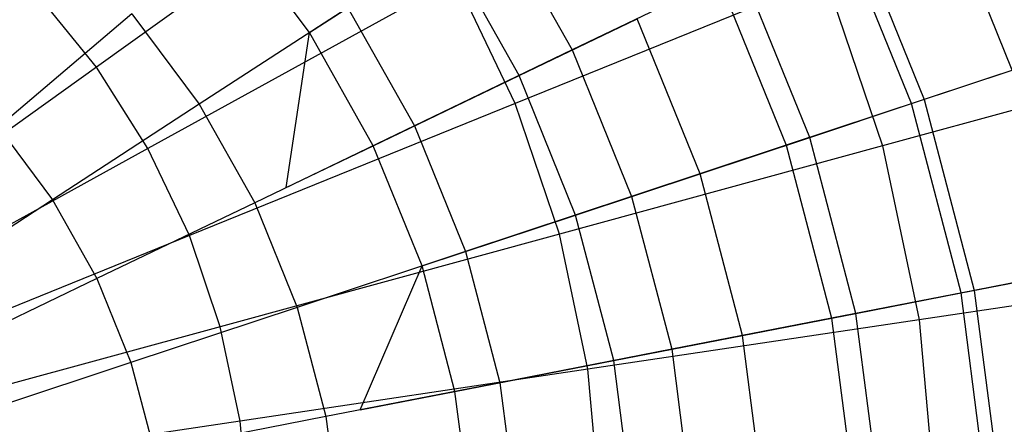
# Model space of a CAD drawing. Extents: x -6 to 6.5, y 0.1 to 12.5.
# Tile 26 of 44: x 0.8 to 1.7, y 5.6 to 6. Entities that reach past the tile are written whole.
import ezdxf

# ---------------------------------------------------------------- set-up
doc = ezdxf.new("R2010")
doc.units = 0
doc.header["$LTSCALE"] = 2.54
doc.layers.get('0').update_dxf_attribs({"color": 13, "linetype": 'CONTINUOUS'})

# ---------------------------------------------------------------- blocks, each defined once
blk = doc.blocks.new('GRUPUJ_1')
at = {"color": 0}
for p, q in [((7.11208, 6.06856, 17.91761), (6.85187, 5.88186, 18.00611)), ((7.11208, 6.06856, 17.91761), (6.85187, 5.88186, 18.00611)), ((7.68581, 5.87916, 8.73334), (7.61419, 6.05606, 8.73334)), ((7.68581, 5.87916, 8.73334), (7.61419, 6.05606, 8.73334)), ((7.21442, 6.0231, 13.50327), (7.2851, 5.89758, 13.50327)), ((7.21442, 6.0231, 13.50327), (7.2851, 5.89758, 13.50327)), ((7.53805, 6.0194, 12.78226), (7.60561, 5.85253, 12.78226)), ((7.53805, 6.0194, 12.78226), (7.60561, 5.85253, 12.78226)), ((7.04589, 5.9134, 7.89123), (6.97514, 6.00819, 7.89123)), ((7.59403, 5.84869, 8.52105), (7.52706, 6.0141, 8.52105)), ((7.59403, 5.84869, 8.52105), (7.52706, 6.0141, 8.52105)), ((7.04589, 5.9134, 7.89123), (7.1694, 5.9938, 8.05288)), ((7.04589, 5.9134, 7.89123), (7.1694, 5.9938, 8.05288)), ((7.23672, 5.87428, 8.05288), (7.1694, 5.9938, 8.05288)), ((7.23672, 5.87428, 8.05288), (7.1694, 5.9938, 8.05288)), ((7.51594, 5.96341, 17.80599), (7.23326, 5.84877, 17.91761)), ((7.51594, 5.96341, 17.80599), (7.23326, 5.84877, 17.91761)), ((7.50141, 5.81793, 8.34908), (7.43913, 5.97176, 8.34908)), ((7.50141, 5.81793, 8.34908), (7.43913, 5.97176, 8.34908)), ((7.51594, 5.96341, 17.80599), (7.56777, 5.81008, 17.80599)), ((7.51594, 5.96341, 17.80599), (7.56777, 5.81008, 17.80599)), ((7.17919, 5.96226, 17.91761), (6.89872, 5.80764, 18.00611)), ((7.17919, 5.96226, 17.91761), (6.89872, 5.80764, 18.00611)), ((7.23326, 5.84877, 17.91761), (7.17919, 5.96226, 17.91761)), ((7.23326, 5.84877, 17.91761), (7.17919, 5.96226, 17.91761)), ((7.41879, 5.96196, 13.14917), (7.2851, 5.89758, 13.50327)), ((7.41879, 5.96196, 13.14917), (7.2851, 5.89758, 13.50327)), ((7.41879, 5.96196, 13.14917), (7.47998, 5.81082, 13.14917)), ((7.41879, 5.96196, 13.14917), (7.47998, 5.81082, 13.14917)), ((6.85187, 5.88186, 18.00611), (6.79657, 5.95001, 18.00611)), ((6.85187, 5.88186, 18.00611), (6.79657, 5.95001, 18.00611)), ((6.88391, 5.93052, 14.12388), (6.76244, 5.82711, 14.37113)), ((6.88391, 5.93052, 14.12388), (6.76244, 5.82711, 14.37113)), ((6.88391, 5.93052, 14.12388), (6.94547, 5.84803, 14.12388)), ((6.88391, 5.93052, 14.12388), (6.94547, 5.84803, 14.12388)), ((7.08075, 5.93609, 13.83356), (6.94547, 5.84803, 14.12388)), ((7.08075, 5.93609, 13.83356), (6.94547, 5.84803, 14.12388)), ((7.08075, 5.93609, 13.83356), (7.14141, 5.82838, 13.83356)), ((7.08075, 5.93609, 13.83356), (7.14141, 5.82838, 13.83356)), ((7.23672, 5.87428, 8.05288), (7.34431, 5.9261, 8.19713)), ((7.23672, 5.87428, 8.05288), (7.34431, 5.9261, 8.19713)), ((7.40153, 5.78477, 8.19713), (7.34431, 5.9261, 8.19713)), ((7.40153, 5.78477, 8.19713), (7.34431, 5.9261, 8.19713)), ((7.0246, 5.77213, 7.78018), (7.04589, 5.9134, 7.89123)), ((7.10393, 5.81034, 7.89123), (7.04589, 5.9134, 7.89123)), ((7.10393, 5.81034, 7.89123), (7.04589, 5.9134, 7.89123)), ((7.2851, 5.89758, 13.50327), (7.14141, 5.82838, 13.83356)), ((7.2851, 5.89758, 13.50327), (7.14141, 5.82838, 13.83356)), ((7.2851, 5.89758, 13.50327), (7.33916, 5.76406, 13.50327)), ((7.2851, 5.89758, 13.50327), (7.33916, 5.76406, 13.50327)), ((7.83993, 5.88445, 17.67508), (7.56777, 5.81008, 17.80599)), ((7.83993, 5.88445, 17.67508), (7.56777, 5.81008, 17.80599)), ((7.71351, 5.88836, 12.41018), (7.60561, 5.85253, 12.78226)), ((7.71351, 5.88836, 12.41018), (7.60561, 5.85253, 12.78226)), ((6.85187, 5.88186, 18.00611), (6.58991, 5.6939, 18.06725)), ((6.85187, 5.88186, 18.00611), (6.58991, 5.6939, 18.06725)), ((6.89872, 5.80764, 18.00611), (6.85187, 5.88186, 18.00611)), ((6.89872, 5.80764, 18.00611), (6.85187, 5.88186, 18.00611)), ((7.10393, 5.81034, 7.89123), (7.23672, 5.87428, 8.05288)), ((7.10393, 5.81034, 7.89123), (7.23672, 5.87428, 8.05288)), ((7.28819, 5.74714, 8.05288), (7.23672, 5.87428, 8.05288)), ((7.28819, 5.74714, 8.05288), (7.23672, 5.87428, 8.05288)), ((7.59403, 5.84869, 8.52105), (7.68581, 5.87916, 8.73334)), ((7.59403, 5.84869, 8.52105), (7.68581, 5.87916, 8.73334)), ((6.94547, 5.84803, 14.12388), (6.81177, 5.76101, 14.37113)), ((6.94547, 5.84803, 14.12388), (6.81177, 5.76101, 14.37113)), ((7.23326, 5.84877, 17.91761), (6.93647, 5.7284, 18.00611)), ((7.23326, 5.84877, 17.91761), (6.93647, 5.7284, 18.00611)), ((6.94547, 5.84803, 14.12388), (6.99598, 5.75835, 14.12388)), ((6.94547, 5.84803, 14.12388), (6.99598, 5.75835, 14.12388)), ((7.27352, 5.72968, 17.91761), (7.23326, 5.84877, 17.91761)), ((7.27352, 5.72968, 17.91761), (7.23326, 5.84877, 17.91761)), ((7.60561, 5.85253, 12.78226), (7.47998, 5.81082, 13.14917)), ((7.60561, 5.85253, 12.78226), (7.47998, 5.81082, 13.14917)), ((7.50141, 5.81793, 8.34908), (7.59403, 5.84869, 8.52105)), ((7.50141, 5.81793, 8.34908), (7.59403, 5.84869, 8.52105)), ((7.6393, 5.67606, 8.52105), (7.59403, 5.84869, 8.52105)), ((7.6393, 5.67606, 8.52105), (7.59403, 5.84869, 8.52105)), ((7.60561, 5.85253, 12.78226), (7.65127, 5.67839, 12.78226)), ((7.60561, 5.85253, 12.78226), (7.65127, 5.67839, 12.78226)), ((6.76244, 5.82711, 14.37113), (6.81177, 5.76101, 14.37113)), ((6.76244, 5.82711, 14.37113), (6.81177, 5.76101, 14.37113)), ((7.14141, 5.82838, 13.83356), (6.99598, 5.75835, 14.12388)), ((7.14141, 5.82838, 13.83356), (6.99598, 5.75835, 14.12388)), ((7.14141, 5.82838, 13.83356), (7.18779, 5.71381, 13.83356)), ((7.14141, 5.82838, 13.83356), (7.18779, 5.71381, 13.83356)), ((7.40153, 5.78477, 8.19713), (7.50141, 5.81793, 8.34908)), ((7.40153, 5.78477, 8.19713), (7.50141, 5.81793, 8.34908)), ((7.5435, 5.6574, 8.34908), (7.50141, 5.81793, 8.34908)), ((7.5435, 5.6574, 8.34908), (7.50141, 5.81793, 8.34908)), ((6.89872, 5.80764, 18.00611), (6.61637, 5.65198, 18.06725)), ((6.89872, 5.80764, 18.00611), (6.61637, 5.65198, 18.06725)), ((6.93647, 5.7284, 18.00611), (6.89872, 5.80764, 18.00611)), ((6.93647, 5.7284, 18.00611), (6.89872, 5.80764, 18.00611)), ((7.0246, 5.77213, 7.78018), (7.10393, 5.81034, 7.89123)), ((7.14832, 5.7007, 7.89123), (7.10393, 5.81034, 7.89123)), ((7.56777, 5.81008, 17.80599), (7.27352, 5.72968, 17.91761)), ((7.56777, 5.81008, 17.80599), (7.27352, 5.72968, 17.91761)), ((7.47998, 5.81082, 13.14917), (7.33916, 5.76406, 13.50327)), ((7.47998, 5.81082, 13.14917), (7.33916, 5.76406, 13.50327)), ((7.47998, 5.81082, 13.14917), (7.52134, 5.65309, 13.14917)), ((7.47998, 5.81082, 13.14917), (7.52134, 5.65309, 13.14917)), ((7.56777, 5.81008, 17.80599), (7.60111, 5.6517, 17.80599)), ((7.56777, 5.81008, 17.80599), (7.60111, 5.6517, 17.80599)), ((7.28819, 5.74714, 8.05288), (7.40153, 5.78477, 8.19713)), ((7.28819, 5.74714, 8.05288), (7.40153, 5.78477, 8.19713)), ((7.4402, 5.63729, 8.19713), (7.40153, 5.78477, 8.19713)), ((7.4402, 5.63729, 8.19713), (7.40153, 5.78477, 8.19713)), ((6.81177, 5.76101, 14.37113), (6.68795, 5.68041, 14.56477)), ((6.81177, 5.76101, 14.37113), (6.68795, 5.68041, 14.56477)), ((6.81177, 5.76101, 14.37113), (6.85225, 5.68913, 14.37113)), ((6.81177, 5.76101, 14.37113), (6.85225, 5.68913, 14.37113)), ((6.99598, 5.75835, 14.12388), (6.85225, 5.68913, 14.37113)), ((6.99598, 5.75835, 14.12388), (6.85225, 5.68913, 14.37113)), ((6.99598, 5.75835, 14.12388), (7.0346, 5.66294, 14.12388)), ((6.99598, 5.75835, 14.12388), (7.0346, 5.66294, 14.12388)), ((7.33916, 5.76406, 13.50327), (7.18779, 5.71381, 13.83356)), ((7.33916, 5.76406, 13.50327), (7.18779, 5.71381, 13.83356)), ((7.33916, 5.76406, 13.50327), (7.3757, 5.62473, 13.50327)), ((7.33916, 5.76406, 13.50327), (7.3757, 5.62473, 13.50327)), ((7.14832, 5.7007, 7.89123), (7.28819, 5.74714, 8.05288)), ((7.14832, 5.7007, 7.89123), (7.28819, 5.74714, 8.05288)), ((7.32298, 5.61446, 8.05288), (7.28819, 5.74714, 8.05288)), ((7.32298, 5.61446, 8.05288), (7.28819, 5.74714, 8.05288)), ((6.93647, 5.7284, 18.00611), (6.63769, 5.60723, 18.06725)), ((6.93647, 5.7284, 18.00611), (6.63769, 5.60723, 18.06725)), ((6.96458, 5.64526, 18.00611), (6.93647, 5.7284, 18.00611)), ((6.96458, 5.64526, 18.00611), (6.93647, 5.7284, 18.00611)), ((7.27352, 5.72968, 17.91761), (6.96458, 5.64526, 18.00611)), ((7.27352, 5.72968, 17.91761), (6.96458, 5.64526, 18.00611)), ((7.29941, 5.60666, 17.91761), (7.27352, 5.72968, 17.91761)), ((7.29941, 5.60666, 17.91761), (7.27352, 5.72968, 17.91761)), ((7.18779, 5.71381, 13.83356), (7.0346, 5.66294, 14.12388)), ((7.18779, 5.71381, 13.83356), (7.0346, 5.66294, 14.12388)), ((7.18779, 5.71381, 13.83356), (7.21915, 5.59424, 13.83356)), ((7.18779, 5.71381, 13.83356), (7.21915, 5.59424, 13.83356)), ((7.0919, 5.56945, 7.78018), (7.14832, 5.7007, 7.89123)), ((7.17832, 5.58629, 7.89123), (7.14832, 5.7007, 7.89123)), ((7.17832, 5.58629, 7.89123), (7.14832, 5.7007, 7.89123)), ((7.6393, 5.67606, 8.52105), (7.73422, 5.69455, 8.73334)), ((7.6393, 5.67606, 8.52105), (7.73422, 5.69455, 8.73334)), ((7.76287, 5.70013, 12.41018), (7.65127, 5.67839, 12.78226)), ((7.76287, 5.70013, 12.41018), (7.65127, 5.67839, 12.78226)), ((6.85225, 5.68913, 14.37113), (6.71914, 5.62503, 14.56477)), ((6.85225, 5.68913, 14.37113), (6.71914, 5.62503, 14.56477)), ((6.85225, 5.68913, 14.37113), (6.88321, 5.61268, 14.37113)), ((6.85225, 5.68913, 14.37113), (6.88321, 5.61268, 14.37113)), ((7.88016, 5.69335, 17.67508), (7.60111, 5.6517, 17.80599)), ((7.88016, 5.69335, 17.67508), (7.60111, 5.6517, 17.80599)), ((7.65127, 5.67839, 12.78226), (7.52134, 5.65309, 13.14917)), ((7.65127, 5.67839, 12.78226), (7.52134, 5.65309, 13.14917)), ((7.65127, 5.67839, 12.78226), (7.6743, 5.49985, 12.78226)), ((7.65127, 5.67839, 12.78226), (7.6743, 5.49985, 12.78226)), ((7.5435, 5.6574, 8.34908), (7.6393, 5.67606, 8.52105)), ((7.5435, 5.6574, 8.34908), (7.6393, 5.67606, 8.52105)), ((7.66212, 5.49907, 8.52105), (7.6393, 5.67606, 8.52105)), ((7.66212, 5.49907, 8.52105), (7.6393, 5.67606, 8.52105)), ((7.0346, 5.66294, 14.12388), (6.88321, 5.61268, 14.37113)), ((7.0346, 5.66294, 14.12388), (6.88321, 5.61268, 14.37113)), ((7.0346, 5.66294, 14.12388), (7.06071, 5.56338, 14.12388)), ((7.0346, 5.66294, 14.12388), (7.06071, 5.56338, 14.12388)), ((7.60111, 5.6517, 17.80599), (7.29941, 5.60666, 17.91761)), ((7.60111, 5.6517, 17.80599), (7.29941, 5.60666, 17.91761)), ((7.52134, 5.65309, 13.14917), (7.3757, 5.62473, 13.50327)), ((7.52134, 5.65309, 13.14917), (7.3757, 5.62473, 13.50327)), ((7.4402, 5.63729, 8.19713), (7.5435, 5.6574, 8.34908)), ((7.4402, 5.63729, 8.19713), (7.5435, 5.6574, 8.34908)), ((7.52134, 5.65309, 13.14917), (7.54219, 5.49137, 13.14917)), ((7.52134, 5.65309, 13.14917), (7.54219, 5.49137, 13.14917)), ((7.56472, 5.49281, 8.34908), (7.5435, 5.6574, 8.34908)), ((7.56472, 5.49281, 8.34908), (7.5435, 5.6574, 8.34908)), ((7.60111, 5.6517, 17.80599), (7.61549, 5.49048, 17.80599)), ((7.60111, 5.6517, 17.80599), (7.61549, 5.49048, 17.80599)), ((6.96458, 5.64526, 18.00611), (6.65357, 5.56027, 18.06725)), ((6.96458, 5.64526, 18.00611), (6.65357, 5.56027, 18.06725)), ((6.98266, 5.55937, 18.00611), (6.96458, 5.64526, 18.00611)), ((6.98266, 5.55937, 18.00611), (6.96458, 5.64526, 18.00611)), ((7.32298, 5.61446, 8.05288), (7.4402, 5.63729, 8.19713)), ((7.32298, 5.61446, 8.05288), (7.4402, 5.63729, 8.19713)), ((7.4597, 5.48607, 8.19713), (7.4402, 5.63729, 8.19713)), ((7.4597, 5.48607, 8.19713), (7.4402, 5.63729, 8.19713)), ((7.3757, 5.62473, 13.50327), (7.21915, 5.59424, 13.83356)), ((7.3757, 5.62473, 13.50327), (7.21915, 5.59424, 13.83356)), ((7.3757, 5.62473, 13.50327), (7.39412, 5.48186, 13.50327)), ((7.3757, 5.62473, 13.50327), (7.39412, 5.48186, 13.50327)), ((7.17832, 5.58629, 7.89123), (7.32298, 5.61446, 8.05288)), ((7.17832, 5.58629, 7.89123), (7.32298, 5.61446, 8.05288)), ((7.34052, 5.47842, 8.05288), (7.32298, 5.61446, 8.05288)), ((7.34052, 5.47842, 8.05288), (7.32298, 5.61446, 8.05288)), ((6.88321, 5.61268, 14.37113), (6.74299, 5.56612, 14.56477)), ((6.88321, 5.61268, 14.37113), (6.74299, 5.56612, 14.56477)), ((6.88321, 5.61268, 14.37113), (6.90413, 5.53289, 14.37113)), ((6.88321, 5.61268, 14.37113), (6.90413, 5.53289, 14.37113)), ((7.29941, 5.60666, 17.91761), (6.98266, 5.55937, 18.00611)), ((7.29941, 5.60666, 17.91761), (6.98266, 5.55937, 18.00611)), ((7.31058, 5.48144, 17.91761), (7.29941, 5.60666, 17.91761)), ((7.31058, 5.48144, 17.91761), (7.29941, 5.60666, 17.91761)), ((7.21915, 5.59424, 13.83356), (7.06071, 5.56338, 14.12388)), ((7.21915, 5.59424, 13.83356), (7.06071, 5.56338, 14.12388)), ((7.21915, 5.59424, 13.83356), (7.23496, 5.47164, 13.83356)), ((7.21915, 5.59424, 13.83356), (7.23496, 5.47164, 13.83356)), ((7.0919, 5.56945, 7.78018), (7.17832, 5.58629, 7.89123)), ((7.19345, 5.46898, 7.89123), (7.17832, 5.58629, 7.89123)), ((7.06071, 5.56338, 14.12388), (6.90413, 5.53289, 14.37113)), ((7.06071, 5.56338, 14.12388), (6.90413, 5.53289, 14.37113)), ((7.06071, 5.56338, 14.12388), (7.07387, 5.4613, 14.12388)), ((7.06071, 5.56338, 14.12388), (7.07387, 5.4613, 14.12388)), ((6.98266, 5.55937, 18.00611), (6.66378, 5.51177, 18.06725)), ((6.98266, 5.55937, 18.00611), (6.66378, 5.51177, 18.06725)), ((6.99045, 5.47195, 18.00611), (6.98266, 5.55937, 18.00611)), ((6.99045, 5.47195, 18.00611), (6.98266, 5.55937, 18.00611))]:
    blk.add_line(p, q, dxfattribs=at)

msp = doc.modelspace()

# ---------------------------------------------------------------- block references
at = {"color": 0}
msp.add_blockref('GRUPUJ_1', (-5.95897, 0.06113, 0.25011), dxfattribs=at)

doc.saveas('drawing.dxf')
